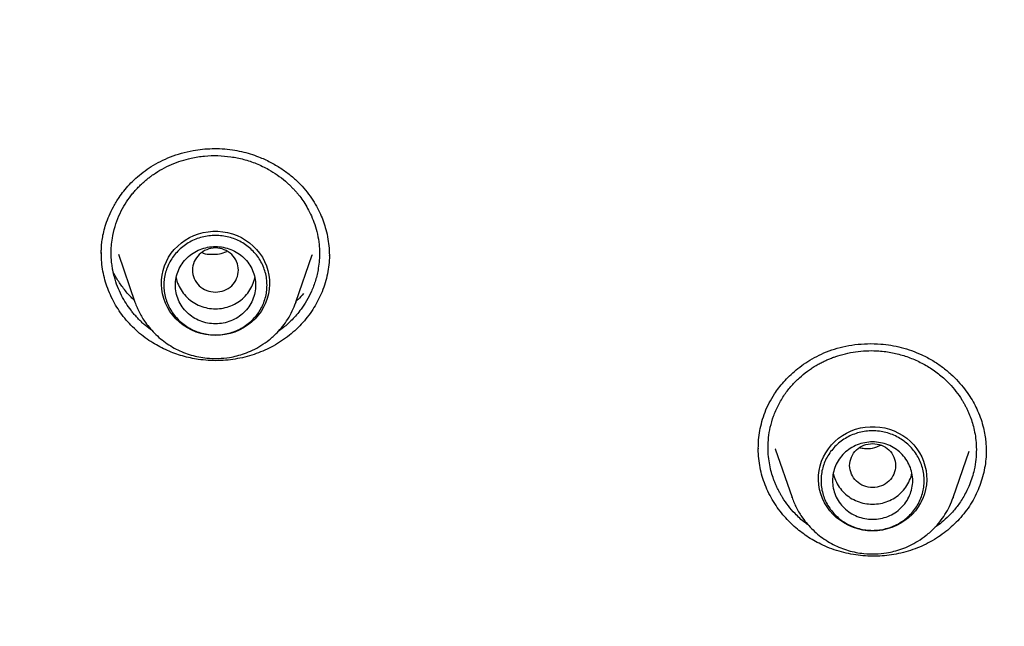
# Model space of a CAD drawing. Header units: millimetres. Extents: x 8 to 771, y 12 to 1627.
# Tile 82 of 93: x 348 to 365, y 1487 to 1497. Entities that reach past the tile are written whole.
import ezdxf

# ---------------------------------------------------------------- set-up
doc = ezdxf.new("R2010")
doc.units = ezdxf.units.MM

msp = doc.modelspace()

# ---------------------------------------------------------------- linework, layer by layer
at = {"color": 7, "linetype": 'Continuous', "lineweight": 30}
for p, q in [((349.442, 1493.345), (349.442, 1493.357)), ((349.738, 1493.344), (350.026, 1492.508)), ((352.836, 1492.508), (353.12, 1493.33)), ((353.118, 1493.331), (353.116, 1493.324)), ((353.416, 1493.328), (353.416, 1493.317)), ((350.028, 1492.503), (350.026, 1492.508)), ((352.833, 1492.499), (352.836, 1492.508)), ((352.836, 1492.508), (352.833, 1492.499)), ((360.904, 1489.947), (360.904, 1489.961)), ((361.198, 1489.949), (361.491, 1489.1)), ((361.2, 1489.943), (361.199, 1489.949)), ((364.301, 1489.1), (364.58, 1489.908)), ((361.493, 1489.094), (361.491, 1489.1)), ((364.301, 1489.1), (364.299, 1489.095))]:
    msp.add_line(p, q, dxfattribs=at)
at = {"color": 7, "linetype": 'Continuous', "lineweight": 30, "flags": 128}
for points in [[(351.431, 1491.925), (351.345, 1491.929), (351.26, 1491.94), (351.177, 1491.959), (351.095, 1491.985), (351.016, 1492.018), (350.941, 1492.057), (350.87, 1492.104), (350.803, 1492.156), (350.742, 1492.214), (350.686, 1492.277), (350.636, 1492.344), (350.593, 1492.416), (350.557, 1492.491), (350.529, 1492.569), (350.507, 1492.649), (350.494, 1492.731), (350.488, 1492.814), (350.49, 1492.896), (350.499, 1492.979), (350.517, 1493.06), (350.542, 1493.139), (350.574, 1493.216), (350.614, 1493.289), (350.66, 1493.359), (350.713, 1493.424), (350.772, 1493.485), (350.836, 1493.54), (350.905, 1493.589), (350.978, 1493.632), (351.055, 1493.668), (351.136, 1493.698), (351.218, 1493.72), (351.303, 1493.735), (351.388, 1493.743), (351.474, 1493.743), (351.56, 1493.735), (351.644, 1493.72), (351.727, 1493.698), (351.807, 1493.668), (351.884, 1493.632), (351.958, 1493.589), (352.027, 1493.54), (352.091, 1493.485), (352.15, 1493.424), (352.202, 1493.359), (352.249, 1493.289), (352.288, 1493.216), (352.32, 1493.139), (352.346, 1493.06), (352.363, 1492.979), (352.373, 1492.896), (352.375, 1492.814), (352.369, 1492.731), (352.355, 1492.649), (352.334, 1492.569), (352.305, 1492.491), (352.269, 1492.416), (352.226, 1492.344), (352.177, 1492.277), (352.121, 1492.214), (352.06, 1492.156), (351.993, 1492.104), (351.922, 1492.057), (351.846, 1492.018), (351.767, 1491.985), (351.686, 1491.959), (351.602, 1491.94), (351.517, 1491.929), (351.431, 1491.925)], [(362.896, 1488.517), (362.81, 1488.521), (362.725, 1488.532), (362.641, 1488.551), (362.56, 1488.577), (362.481, 1488.61), (362.406, 1488.65), (362.334, 1488.696), (362.268, 1488.748), (362.206, 1488.806), (362.151, 1488.869), (362.101, 1488.936), (362.058, 1489.008), (362.022, 1489.083), (361.993, 1489.161), (361.972, 1489.241), (361.958, 1489.323), (361.953, 1489.406), (361.955, 1489.489), (361.964, 1489.571), (361.982, 1489.652), (362.007, 1489.731), (362.039, 1489.808), (362.079, 1489.881), (362.125, 1489.951), (362.178, 1490.016), (362.236, 1490.077), (362.301, 1490.132), (362.37, 1490.181), (362.443, 1490.224), (362.52, 1490.261), (362.6, 1490.29), (362.683, 1490.312), (362.768, 1490.327), (362.853, 1490.335), (362.939, 1490.335), (363.025, 1490.327), (363.109, 1490.312), (363.192, 1490.29), (363.272, 1490.261), (363.349, 1490.224), (363.423, 1490.181), (363.492, 1490.132), (363.556, 1490.077), (363.614, 1490.016), (363.667, 1489.951), (363.713, 1489.881), (363.753, 1489.808), (363.785, 1489.731), (363.81, 1489.652), (363.828, 1489.571), (363.838, 1489.489), (363.84, 1489.406), (363.834, 1489.323), (363.82, 1489.241), (363.799, 1489.161), (363.77, 1489.083), (363.734, 1489.008), (363.691, 1488.936), (363.642, 1488.869), (363.586, 1488.806), (363.524, 1488.748), (363.458, 1488.696), (363.386, 1488.65), (363.311, 1488.61), (363.232, 1488.577), (363.151, 1488.551), (363.067, 1488.532), (362.982, 1488.521), (362.896, 1488.517)]]:
    msp.add_lwpolyline(points, dxfattribs=at)
at = {"color": 7, "linetype": 'Continuous', "lineweight": 30}
for points, knots in [([(399.764, 1463.137), (399.761, 1463.183), (399.754, 1463.286), (399.742, 1463.452), (399.728, 1463.646), (399.711, 1463.866), (399.69, 1464.112), (399.666, 1464.386), (399.639, 1464.682), (399.607, 1464.999), (399.571, 1465.338), (399.531, 1465.699), (399.486, 1466.073), (399.422, 1466.576), (399.335, 1467.2), (399.213, 1467.992), (399.07, 1468.829), (398.903, 1469.712), (398.727, 1470.56), (398.544, 1471.374), (398.355, 1472.155), (398.154, 1472.933), (397.942, 1473.705), (397.719, 1474.467), (397.474, 1475.261), (397.206, 1476.082), (396.913, 1476.927), (396.614, 1477.745), (396.309, 1478.537), (396.072, 1479.123), (395.909, 1479.514), (395.826, 1479.711), (395.748, 1479.895), (395.677, 1480.06), (395.613, 1480.208), (395.557, 1480.336), (395.508, 1480.447), (395.468, 1480.537), (395.437, 1480.607), (395.413, 1480.66), (395.393, 1480.706), (395.37, 1480.757), (395.34, 1480.822), (395.304, 1480.902), (395.254, 1481.013), (395.188, 1481.157), (395.103, 1481.341), (395.006, 1481.549), (394.898, 1481.777), (394.782, 1482.018), (394.638, 1482.315), (394.464, 1482.667), (394.258, 1483.075), (394.016, 1483.543), (393.735, 1484.073), (393.41, 1484.666), (393.066, 1485.276), (392.677, 1485.944), (392.244, 1486.661), (391.769, 1487.418), (391.283, 1488.164), (390.789, 1488.895), (390.288, 1489.61), (389.746, 1490.357), (389.163, 1491.132), (388.536, 1491.933), (387.901, 1492.712), (387.257, 1493.471), (386.609, 1494.208), (385.956, 1494.923), (385.297, 1495.619), (384.629, 1496.3), (383.995, 1496.923), (383.398, 1497.491), (382.84, 1498.007), (382.281, 1498.51), (381.725, 1498.996), (381.177, 1499.462), (380.637, 1499.91), (380.106, 1500.338), (379.602, 1500.735), (379.124, 1501.103), (378.671, 1501.443), (378.218, 1501.777), (377.756, 1502.11), (377.277, 1502.447), (376.781, 1502.788), (376.267, 1503.133), (375.736, 1503.481), (375.187, 1503.832), (374.619, 1504.184), (374.033, 1504.539), (373.429, 1504.893), (372.812, 1505.244), (372.113, 1505.631), (371.333, 1506.046), (370.473, 1506.486), (369.611, 1506.907), (368.704, 1507.331), (367.752, 1507.755), (366.754, 1508.176), (365.757, 1508.574), (364.76, 1508.95), (363.77, 1509.303), (362.787, 1509.632), (361.813, 1509.938), (360.84, 1510.224), (360.077, 1510.434), (359.523, 1510.579), (359.178, 1510.667), (358.826, 1510.754), (358.461, 1510.843), (358.076, 1510.933), (357.67, 1511.025), (357.242, 1511.118), (356.785, 1511.214), (356.299, 1511.312), (355.782, 1511.411), (355.242, 1511.509), (354.677, 1511.606), (354.089, 1511.701), (353.477, 1511.792), (352.842, 1511.88), (352.182, 1511.964), (351.498, 1512.042), (350.791, 1512.114), (350.059, 1512.18), (349.319, 1512.236), (348.571, 1512.282), (347.816, 1512.319), (347.04, 1512.347), (346.243, 1512.365), (345.705, 1512.367), (345.432, 1512.368)], [0, 0, 0, 0, 0.001713, 0.0037642, 0.0061565, 0.008892, 0.011972, 0.0153973, 0.0191688, 0.0231316, 0.0274168, 0.0320244, 0.0368537, 0.0416906, 0.0511932, 0.0606982, 0.0720166, 0.0833382, 0.094663, 0.1047771, 0.1148938, 0.1250131, 0.1351351, 0.1451609, 0.1549873, 0.1665156, 0.1777567, 0.1887105, 0.199377, 0.2097563, 0.2125603, 0.2153041, 0.2178181, 0.2200823, 0.2220966, 0.2238612, 0.2253759, 0.2266408, 0.2275638, 0.2282853, 0.228808, 0.2294532, 0.2304035, 0.2315106, 0.2327606, 0.2349637, 0.2375051, 0.2403849, 0.2436013, 0.2469922, 0.2504507, 0.256022, 0.26176, 0.2676649, 0.2758345, 0.2843033, 0.2930714, 0.3021386, 0.3133103, 0.3245375, 0.3356584, 0.346673, 0.3575813, 0.3683832, 0.3812052, 0.393874, 0.4063898, 0.4187544, 0.4310212, 0.4429976, 0.4549031, 0.4667378, 0.4785016, 0.4879775, 0.4974071, 0.5067649, 0.5159089, 0.5248169, 0.5334887, 0.5419245, 0.5501243, 0.5572863, 0.5642579, 0.5711093, 0.5781305, 0.5853531, 0.5927769, 0.6004022, 0.6082289, 0.616257, 0.6244865, 0.6329173, 0.6415493, 0.6503314, 0.6590814, 0.6710336, 0.6828944, 0.6946639, 0.7063421, 0.7197401, 0.733016, 0.7461705, 0.7592138, 0.7721489, 0.784748, 0.7972429, 0.8096338, 0.8219206, 0.826274, 0.8306142, 0.8349711, 0.8395466, 0.8443784, 0.8494665, 0.8548107, 0.8604112, 0.8665533, 0.8729765, 0.879681, 0.8866667, 0.8939336, 0.9014818, 0.9093111, 0.9174216, 0.9258132, 0.9344861, 0.9434401, 0.9526753, 0.9616403, 0.9708552, 0.9803201, 0.990035, 1, 1, 1, 1]), ([(294.076, 1462.442), (294.098, 1462.58), (294.152, 1462.91), (294.246, 1463.43), (294.354, 1464), (294.47, 1464.57), (294.593, 1465.138), (294.722, 1465.705), (294.859, 1466.27), (295.002, 1466.833), (295.151, 1467.395), (295.308, 1467.956), (295.471, 1468.514), (295.641, 1469.071), (295.818, 1469.626), (296.001, 1470.179), (296.191, 1470.729), (296.388, 1471.278), (296.591, 1471.824), (296.801, 1472.368), (297.017, 1472.91), (297.24, 1473.449), (297.469, 1473.985), (297.704, 1474.519), (297.947, 1475.051), (298.195, 1475.579), (298.45, 1476.105), (298.711, 1476.628), (298.978, 1477.148), (299.252, 1477.665), (299.531, 1478.179), (299.817, 1478.69), (300.109, 1479.197), (300.408, 1479.701), (300.712, 1480.202), (301.022, 1480.699), (301.338, 1481.193), (301.66, 1481.684), (301.988, 1482.17), (302.322, 1482.653), (302.661, 1483.133), (303.007, 1483.608), (303.358, 1484.08), (303.714, 1484.547), (304.076, 1485.011), (304.444, 1485.47), (304.817, 1485.926), (305.196, 1486.377), (305.58, 1486.824), (305.97, 1487.267), (306.365, 1487.705), (306.765, 1488.139), (307.17, 1488.568), (307.58, 1488.993), (307.995, 1489.413), (308.416, 1489.828), (308.841, 1490.239), (309.272, 1490.645), (309.707, 1491.046), (310.147, 1491.442), (310.591, 1491.834), (311.041, 1492.22), (311.495, 1492.601), (311.953, 1492.978), (312.416, 1493.349), (312.884, 1493.715), (313.356, 1494.075), (313.832, 1494.431), (314.312, 1494.781), (314.797, 1495.125), (315.285, 1495.464), (315.778, 1495.798), (316.275, 1496.126), (316.775, 1496.449), (317.28, 1496.766), (317.788, 1497.077), (318.3, 1497.383), (318.815, 1497.683), (319.334, 1497.977), (319.857, 1498.265), (320.383, 1498.548), (320.913, 1498.825), (321.445, 1499.095), (321.981, 1499.36), (322.52, 1499.619), (323.063, 1499.871), (323.608, 1500.118), (324.156, 1500.359), (324.707, 1500.593), (325.26, 1500.821), (325.817, 1501.043), (326.376, 1501.259), (326.938, 1501.469), (327.502, 1501.672), (328.068, 1501.869), (328.637, 1502.059), (329.208, 1502.244), (329.781, 1502.422), (330.357, 1502.593), (330.934, 1502.758), (331.513, 1502.917), (332.095, 1503.069), (332.678, 1503.214), (333.262, 1503.353), (333.849, 1503.486), (334.437, 1503.612), (335.026, 1503.731), (335.617, 1503.844), (336.209, 1503.95), (336.802, 1504.05), (337.397, 1504.143), (337.992, 1504.229), (338.589, 1504.309), (339.186, 1504.382), (339.784, 1504.449), (340.384, 1504.508), (340.983, 1504.561), (341.584, 1504.608), (342.184, 1504.647), (342.786, 1504.68), (343.387, 1504.706), (343.989, 1504.726), (344.591, 1504.738), (345.194, 1504.744), (345.796, 1504.744), (346.398, 1504.736), (347, 1504.722), (347.602, 1504.701), (348.204, 1504.674), (348.805, 1504.639), (349.406, 1504.598), (350.006, 1504.551), (350.605, 1504.496), (351.204, 1504.435), (351.802, 1504.368), (352.4, 1504.293), (352.996, 1504.212), (353.591, 1504.124), (354.186, 1504.03), (354.779, 1503.929), (355.371, 1503.821), (355.961, 1503.707), (356.55, 1503.586), (357.138, 1503.459), (357.724, 1503.325), (358.308, 1503.185), (358.891, 1503.038), (359.471, 1502.884), (360.05, 1502.724), (360.627, 1502.558), (361.202, 1502.385), (361.775, 1502.206), (362.346, 1502.02), (362.914, 1501.828), (363.48, 1501.63), (364.044, 1501.426), (364.605, 1501.215), (365.163, 1500.998), (365.719, 1500.774), (366.272, 1500.545), (366.823, 1500.309), (367.37, 1500.067), (367.915, 1499.82), (368.456, 1499.566), (368.995, 1499.306), (369.53, 1499.04), (370.062, 1498.768), (370.591, 1498.49), (371.116, 1498.206), (371.638, 1497.917), (372.156, 1497.621), (372.671, 1497.32), (373.182, 1497.013), (373.69, 1496.701), (374.193, 1496.383), (374.693, 1496.059), (375.189, 1495.729), (375.681, 1495.395), (376.169, 1495.054), (376.652, 1494.709), (377.132, 1494.357), (377.607, 1494.001), (378.078, 1493.639), (378.545, 1493.272), (379.007, 1492.9), (379.464, 1492.523), (379.917, 1492.141), (380.366, 1491.753), (380.809, 1491.361), (381.248, 1490.964), (381.683, 1490.561), (382.112, 1490.154), (382.536, 1489.743), (382.956, 1489.326), (383.37, 1488.905), (383.779, 1488.479), (384.183, 1488.049), (384.582, 1487.614), (384.976, 1487.175), (385.364, 1486.732), (385.747, 1486.284), (386.125, 1485.832), (386.497, 1485.376), (386.864, 1484.915), (387.225, 1484.451), (387.58, 1483.982), (387.93, 1483.51), (388.274, 1483.034), (388.612, 1482.554), (388.945, 1482.07), (389.272, 1481.583), (389.592, 1481.091), (389.907, 1480.597), (390.216, 1480.099), (390.519, 1479.597), (390.816, 1479.092), (391.107, 1478.584), (391.391, 1478.073), (391.67, 1477.558), (391.942, 1477.041), (392.208, 1476.52), (392.468, 1475.997), (392.722, 1475.47), (392.969, 1474.941), (393.209, 1474.409), (393.444, 1473.875), (393.672, 1473.337), (393.893, 1472.798), (394.108, 1472.256), (394.316, 1471.711), (394.518, 1471.165), (394.713, 1470.616), (394.902, 1470.064), (395.084, 1469.511), (395.259, 1468.956), (395.428, 1468.399), (395.59, 1467.84), (395.745, 1467.28), (395.893, 1466.717), (396.035, 1466.153), (396.17, 1465.588), (396.298, 1465.021), (396.419, 1464.452), (396.533, 1463.882), (396.641, 1463.311), (396.725, 1462.837), (396.771, 1462.552), (396.786, 1462.458)], [0, 0, 0, 0, 0.00297, 0.007066, 0.011161, 0.015257, 0.019352, 0.023448, 0.027543, 0.031639, 0.035734, 0.03983, 0.043925, 0.04802, 0.052116, 0.056211, 0.060306, 0.064402, 0.068497, 0.072593, 0.076688, 0.080783, 0.084878, 0.088974, 0.093069, 0.097164, 0.10126, 0.105355, 0.10945, 0.113545, 0.11764, 0.121736, 0.125831, 0.129926, 0.134021, 0.138116, 0.142211, 0.146306, 0.150401, 0.154497, 0.158592, 0.162687, 0.166782, 0.170877, 0.174972, 0.179067, 0.183162, 0.187256, 0.191351, 0.195446, 0.199541, 0.203636, 0.207731, 0.211826, 0.215921, 0.220015, 0.22411, 0.228205, 0.2323, 0.236395, 0.240489, 0.244584, 0.248679, 0.252773, 0.256868, 0.260963, 0.265057, 0.269152, 0.273247, 0.277341, 0.281436, 0.285531, 0.289625, 0.29372, 0.297814, 0.301909, 0.306003, 0.310098, 0.314192, 0.318287, 0.322381, 0.326476, 0.33057, 0.334665, 0.338759, 0.342854, 0.346948, 0.351042, 0.355137, 0.359231, 0.363326, 0.36742, 0.371514, 0.375609, 0.379703, 0.383797, 0.387892, 0.391986, 0.39608, 0.400175, 0.404269, 0.408363, 0.412458, 0.416552, 0.420646, 0.42474, 0.428835, 0.432929, 0.437023, 0.441117, 0.445212, 0.449306, 0.4534, 0.457494, 0.461589, 0.465683, 0.469777, 0.473871, 0.477966, 0.48206, 0.486154, 0.490248, 0.494342, 0.498437, 0.502531, 0.506625, 0.510719, 0.514814, 0.518908, 0.523002, 0.527096, 0.53119, 0.535285, 0.539379, 0.543473, 0.547567, 0.551662, 0.555756, 0.55985, 0.563944, 0.568039, 0.572133, 0.576227, 0.580321, 0.584416, 0.58851, 0.592604, 0.596698, 0.600793, 0.604887, 0.608981, 0.613076, 0.61717, 0.621264, 0.625359, 0.629453, 0.633547, 0.637642, 0.641736, 0.64583, 0.649925, 0.654019, 0.658113, 0.662208, 0.666302, 0.670397, 0.674491, 0.678585, 0.68268, 0.686774, 0.690869, 0.694963, 0.699058, 0.703152, 0.707247, 0.711341, 0.715436, 0.71953, 0.723625, 0.72772, 0.731814, 0.735909, 0.740003, 0.744098, 0.748193, 0.752287, 0.756382, 0.760477, 0.764571, 0.768666, 0.772761, 0.776856, 0.78095, 0.785045, 0.78914, 0.793235, 0.797329, 0.801424, 0.805519, 0.809614, 0.813709, 0.817804, 0.821899, 0.825994, 0.830089, 0.834184, 0.838278, 0.842373, 0.846468, 0.850564, 0.854659, 0.858754, 0.862849, 0.866944, 0.871039, 0.875134, 0.879229, 0.883324, 0.887419, 0.891515, 0.89561, 0.899705, 0.9038, 0.907895, 0.911991, 0.916086, 0.920181, 0.924276, 0.928372, 0.932467, 0.936562, 0.940658, 0.944753, 0.948848, 0.952944, 0.957039, 0.961134, 0.96523, 0.969325, 0.973421, 0.977516, 0.981611, 0.985707, 0.989802, 0.993898, 0.997993, 1, 1, 1, 1]), ([(349.439, 1493.355), (349.439, 1493.379), (349.44, 1493.43), (349.445, 1493.517), (349.458, 1493.62), (349.481, 1493.738), (349.519, 1493.872), (349.574, 1494.018), (349.65, 1494.175), (349.738, 1494.319), (349.833, 1494.447), (349.93, 1494.559), (350.041, 1494.669), (350.169, 1494.775), (350.312, 1494.874), (350.472, 1494.964), (350.648, 1495.042), (350.839, 1495.107), (351.026, 1495.15), (351.206, 1495.176), (351.375, 1495.186), (351.55, 1495.184), (351.667, 1495.17), (351.727, 1495.163)], [0, 0, 0, 0, 0.023878, 0.052537, 0.086019, 0.124419, 0.167827, 0.216443, 0.270503, 0.330002, 0.372686, 0.417766, 0.465238, 0.515115, 0.56741, 0.621972, 0.678831, 0.738043, 0.799666, 0.847518, 0.89681, 0.947606, 1, 1, 1, 1]), ([(350.332, 1492.004), (350.29, 1492.036), (350.228, 1492.081), (350.153, 1492.148), (350.101, 1492.199), (350.051, 1492.251), (350.003, 1492.306), (349.941, 1492.384), (349.867, 1492.488), (349.788, 1492.627), (349.718, 1492.781), (349.67, 1492.928), (349.641, 1493.053), (349.625, 1493.155), (349.614, 1493.256), (349.61, 1493.368), (349.615, 1493.49), (349.633, 1493.645), (349.674, 1493.822), (349.743, 1494.009), (349.828, 1494.177), (349.909, 1494.302), (349.979, 1494.392), (350.031, 1494.453), (350.084, 1494.51), (350.138, 1494.563), (350.191, 1494.611), (350.244, 1494.655), (350.296, 1494.696), (350.38, 1494.756), (350.501, 1494.83), (350.664, 1494.91), (350.833, 1494.973), (351.024, 1495.025), (351.238, 1495.058), (351.471, 1495.068), (351.624, 1495.051), (351.7, 1495.042)], [0, 0, 0, 0, 0.033375, 0.048858, 0.064428, 0.080084, 0.095827, 0.111656, 0.144356, 0.179202, 0.21619, 0.255315, 0.281322, 0.301493, 0.324044, 0.348972, 0.376272, 0.40594, 0.452706, 0.496705, 0.537946, 0.576437, 0.594658, 0.612194, 0.629046, 0.645214, 0.660699, 0.675501, 0.689623, 0.703063, 0.741753, 0.779983, 0.81776, 0.855088, 0.904159, 0.952458, 1, 1, 1, 1]), ([(351.7, 1495.042), (351.775, 1495.029), (351.927, 1495.001), (352.147, 1494.926), (352.342, 1494.832), (352.51, 1494.727), (352.621, 1494.642), (352.696, 1494.576), (352.739, 1494.534), (352.782, 1494.491), (352.823, 1494.446), (352.863, 1494.4), (352.913, 1494.337), (352.974, 1494.252), (353.044, 1494.138), (353.109, 1494.006), (353.167, 1493.857), (353.213, 1493.69), (353.239, 1493.528), (353.248, 1493.376), (353.244, 1493.238), (353.225, 1493.072), (353.182, 1492.888), (353.111, 1492.697), (353.025, 1492.53), (352.936, 1492.395), (352.849, 1492.287), (352.771, 1492.202), (352.695, 1492.129), (352.615, 1492.06), (352.557, 1492.018), (352.526, 1491.996)], [0, 0, 0, 0, 0.053696, 0.108432, 0.164226, 0.206788, 0.249961, 0.264495, 0.279098, 0.29377, 0.308511, 0.323323, 0.338204, 0.367569, 0.400379, 0.43664, 0.47636, 0.519546, 0.566208, 0.599262, 0.633868, 0.670032, 0.72467, 0.775232, 0.821702, 0.864069, 0.895004, 0.9233, 0.948952, 0.971957, 1, 1, 1, 1]), ([(351.727, 1495.163), (351.78, 1495.154), (351.886, 1495.136), (352.038, 1495.094), (352.207, 1495.035), (352.387, 1494.953), (352.571, 1494.845), (352.736, 1494.726), (352.88, 1494.597), (353.004, 1494.463), (353.108, 1494.324), (353.194, 1494.184), (353.263, 1494.045), (353.317, 1493.908), (353.362, 1493.762), (353.395, 1493.61), (353.415, 1493.46), (353.417, 1493.368), (353.418, 1493.327)], [0, 0, 0, 0, 0.057141, 0.113057, 0.167742, 0.247368, 0.324009, 0.397523, 0.467811, 0.534839, 0.598755, 0.659936, 0.718375, 0.774011, 0.82678, 0.892572, 0.953081, 1, 1, 1, 1]), ([(351.132, 1491.508), (351.086, 1491.516), (350.993, 1491.531), (350.856, 1491.566), (350.722, 1491.609), (350.59, 1491.662), (350.462, 1491.724), (350.332, 1491.798), (350.203, 1491.885), (350.075, 1491.988), (349.955, 1492.101), (349.847, 1492.223), (349.751, 1492.353), (349.667, 1492.489), (349.595, 1492.632), (349.537, 1492.781), (349.491, 1492.931), (349.46, 1493.085), (349.441, 1493.231), (349.44, 1493.327), (349.44, 1493.37)], [0, 0, 0, 0, 0.049741, 0.099744, 0.14961, 0.199476, 0.25038, 0.301285, 0.359834, 0.418382, 0.47864, 0.538895, 0.597192, 0.65549, 0.715503, 0.775518, 0.83364, 0.891761, 0.951486, 1, 1, 1, 1]), ([(351.431, 1492.68), (351.379, 1492.686), (351.274, 1492.698), (351.141, 1492.786), (351.053, 1492.914), (351.02, 1493.065), (351.053, 1493.216), (351.141, 1493.345), (351.274, 1493.43), (351.431, 1493.461), (351.588, 1493.43), (351.722, 1493.345), (351.81, 1493.216), (351.842, 1493.065), (351.81, 1492.914), (351.722, 1492.786), (351.588, 1492.698), (351.483, 1492.686), (351.431, 1492.68)], [0, 0, 0, 0, 0.0625, 0.125, 0.1875, 0.25, 0.3125, 0.375, 0.4375, 0.5, 0.5625, 0.625, 0.6875, 0.75, 0.8125, 0.875, 0.9375, 1, 1, 1, 1]), ([(353.418, 1493.345), (353.418, 1493.335), (353.421, 1493.273), (353.411, 1493.157), (353.387, 1492.999), (353.347, 1492.842), (353.294, 1492.69), (353.228, 1492.546), (353.15, 1492.409), (353.06, 1492.277), (352.958, 1492.151), (352.845, 1492.034), (352.721, 1491.926), (352.586, 1491.828), (352.443, 1491.741), (352.295, 1491.667), (352.143, 1491.606), (351.983, 1491.556), (351.818, 1491.519), (351.651, 1491.495), (351.479, 1491.484), (351.306, 1491.487), (351.19, 1491.501), (351.132, 1491.508)], [0, 0, 0, 0, 0.009291, 0.058567, 0.107843, 0.158637, 0.209433, 0.257474, 0.305515, 0.354891, 0.404266, 0.45331, 0.502354, 0.55288, 0.603406, 0.651541, 0.699677, 0.749196, 0.798714, 0.848271, 0.897828, 0.948914, 1, 1, 1, 1]), ([(351.2, 1493.37), (351.206, 1493.367), (351.255, 1493.344), (351.359, 1493.341), (351.5, 1493.339), (351.586, 1493.375), (351.628, 1493.392)], [0, 0, 0, 0, 0.049775, 0.368769, 0.687788, 1, 1, 1, 1]), ([(350.015, 1492.54), (349.997, 1492.556), (349.928, 1492.62), (349.827, 1492.742), (349.734, 1492.877), (349.676, 1492.974), (349.655, 1493.016), (349.648, 1493.03)], [0, 0, 0, 0, 0.119163, 0.447103, 0.764698, 0.919362, 1, 1, 1, 1]), ([(350.745, 1492.934), (350.745, 1492.934), (350.749, 1492.89), (350.782, 1492.806), (350.845, 1492.688), (350.933, 1492.585), (351.04, 1492.501), (351.162, 1492.438), (351.294, 1492.399), (351.431, 1492.386), (351.569, 1492.399), (351.701, 1492.438), (351.823, 1492.501), (351.929, 1492.585), (352.018, 1492.688), (352.08, 1492.806), (352.113, 1492.89), (352.118, 1492.934), (352.118, 1492.934)], [0, 0, 0, 0, 0.000101, 0.071515, 0.142929, 0.214343, 0.285757, 0.357172, 0.428586, 0.5, 0.571414, 0.642828, 0.714243, 0.785657, 0.857071, 0.928485, 0.999899, 1, 1, 1, 1]), ([(352.969, 1492.658), (352.938, 1492.621), (352.899, 1492.574), (352.852, 1492.534), (352.842, 1492.525)], [0, 0, 0, 0, 0.788204, 1, 1, 1, 1]), ([(350.026, 1492.508), (350.05, 1492.446), (350.099, 1492.322), (350.195, 1492.168), (350.294, 1492.041), (350.391, 1491.939), (350.499, 1491.844), (350.617, 1491.76), (350.743, 1491.687), (350.873, 1491.628), (351.006, 1491.582), (351.142, 1491.549), (351.299, 1491.526), (351.479, 1491.52), (351.655, 1491.537), (351.808, 1491.569), (351.943, 1491.61), (352.084, 1491.668), (352.228, 1491.747), (352.373, 1491.848), (352.499, 1491.962), (352.608, 1492.085), (352.697, 1492.212), (352.775, 1492.35), (352.814, 1492.449), (352.833, 1492.499)], [0, 0, 0, 0, 0.0540193, 0.1096062, 0.1476234, 0.1864586, 0.2261768, 0.2664446, 0.3061912, 0.3453586, 0.3839513, 0.4219737, 0.4594303, 0.5145398, 0.5684019, 0.6041494, 0.6426169, 0.6842519, 0.7290974, 0.7771943, 0.8285784, 0.8693046, 0.9119051, 0.9563822, 1, 1, 1, 1]), ([(360.902, 1489.961), (360.903, 1490.009), (360.906, 1490.111), (360.927, 1490.267), (360.964, 1490.428), (361.017, 1490.59), (361.09, 1490.751), (361.172, 1490.891), (361.258, 1491.013), (361.345, 1491.118), (361.447, 1491.224), (361.563, 1491.327), (361.694, 1491.427), (361.842, 1491.52), (362.005, 1491.604), (362.185, 1491.676), (362.381, 1491.732), (362.59, 1491.769), (362.811, 1491.786), (363.022, 1491.78), (363.218, 1491.756), (363.398, 1491.718), (363.58, 1491.663), (363.697, 1491.613), (363.757, 1491.587)], [0, 0, 0, 0, 0.039902, 0.083725, 0.128589, 0.174458, 0.221315, 0.269289, 0.302915, 0.338724, 0.376719, 0.41689, 0.459224, 0.503703, 0.550321, 0.599097, 0.649998, 0.702895, 0.757858, 0.814949, 0.859219, 0.90477, 0.951665, 1, 1, 1, 1]), ([(361.779, 1488.615), (361.757, 1488.63), (361.671, 1488.69), (361.553, 1488.804), (361.424, 1488.952), (361.346, 1489.065), (361.295, 1489.149), (361.266, 1489.202), (361.239, 1489.255), (361.213, 1489.309), (361.19, 1489.365), (361.161, 1489.44), (361.129, 1489.541), (361.099, 1489.671), (361.077, 1489.817), (361.069, 1489.976), (361.079, 1490.148), (361.109, 1490.331), (361.165, 1490.522), (361.248, 1490.713), (361.356, 1490.893), (361.48, 1491.052), (361.614, 1491.187), (361.732, 1491.284), (361.826, 1491.35), (361.896, 1491.394), (361.964, 1491.433), (362.032, 1491.468), (362.098, 1491.499), (362.163, 1491.526), (362.226, 1491.55), (362.325, 1491.583), (362.464, 1491.62), (362.645, 1491.65), (362.827, 1491.663), (363.026, 1491.658), (363.241, 1491.628), (363.467, 1491.571), (363.608, 1491.512), (363.678, 1491.482)], [0, 0, 0, 0, 0.015298, 0.059948, 0.094019, 0.128581, 0.140215, 0.151904, 0.163647, 0.175444, 0.187296, 0.199202, 0.223215, 0.249851, 0.279103, 0.310966, 0.345433, 0.382498, 0.422153, 0.464388, 0.506502, 0.546135, 0.583297, 0.617993, 0.634424, 0.65024, 0.665443, 0.680033, 0.694011, 0.707377, 0.720133, 0.732278, 0.767148, 0.801608, 0.835662, 0.869316, 0.913562, 0.957119, 1, 1, 1, 1]), ([(363.678, 1491.482), (363.746, 1491.448), (363.882, 1491.378), (364.07, 1491.243), (364.227, 1491.099), (364.354, 1490.951), (364.433, 1490.838), (364.484, 1490.753), (364.513, 1490.701), (364.54, 1490.648), (364.566, 1490.593), (364.589, 1490.538), (364.617, 1490.463), (364.649, 1490.365), (364.679, 1490.236), (364.701, 1490.092), (364.709, 1489.933), (364.701, 1489.76), (364.674, 1489.599), (364.635, 1489.451), (364.588, 1489.321), (364.518, 1489.168), (364.421, 1489.007), (364.297, 1488.85), (364.172, 1488.723), (364.063, 1488.631), (363.996, 1488.584), (363.973, 1488.568)], [0, 0, 0, 0, 0.061277, 0.123748, 0.18743, 0.236015, 0.2853, 0.301891, 0.318562, 0.335313, 0.352143, 0.369053, 0.386043, 0.419569, 0.457014, 0.498386, 0.543694, 0.592947, 0.646155, 0.68384, 0.723294, 0.764518, 0.826456, 0.882384, 0.932284, 0.976137, 1, 1, 1, 1]), ([(363.757, 1491.587), (363.821, 1491.555), (363.946, 1491.492), (364.114, 1491.377), (364.262, 1491.254), (364.391, 1491.126), (364.5, 1490.996), (364.592, 1490.867), (364.668, 1490.74), (364.735, 1490.605), (364.789, 1490.465), (364.83, 1490.322), (364.856, 1490.193), (364.87, 1490.08), (364.877, 1489.985), (364.877, 1489.929), (364.877, 1489.904)], [0, 0, 0, 0, 0.096613, 0.188911, 0.276829, 0.360253, 0.439068, 0.513194, 0.58259, 0.647261, 0.726217, 0.797348, 0.86075, 0.91635, 0.964086, 1, 1, 1, 1]), ([(362.026, 1488.27), (361.984, 1488.29), (361.899, 1488.332), (361.779, 1488.404), (361.665, 1488.483), (361.555, 1488.571), (361.452, 1488.666), (361.351, 1488.774), (361.255, 1488.894), (361.165, 1489.028), (361.086, 1489.17), (361.02, 1489.318), (360.969, 1489.468), (360.931, 1489.622), (360.909, 1489.779), (360.899, 1489.89), (360.9, 1489.947), (360.901, 1489.95)], [0, 0, 0, 0, 0.063819, 0.127974, 0.191954, 0.255935, 0.321249, 0.386564, 0.461618, 0.536671, 0.613912, 0.691151, 0.765949, 0.840749, 0.917749, 0.994752, 1, 1, 1, 1]), ([(364.877, 1489.911), (364.877, 1489.877), (364.876, 1489.791), (364.859, 1489.653), (364.828, 1489.498), (364.782, 1489.345), (364.723, 1489.197), (364.65, 1489.053), (364.563, 1488.914), (364.464, 1488.785), (364.356, 1488.666), (364.239, 1488.557), (364.112, 1488.456), (363.975, 1488.366), (363.83, 1488.286), (363.677, 1488.218), (363.517, 1488.162), (363.353, 1488.12), (363.188, 1488.092), (363.023, 1488.076), (362.855, 1488.074), (362.686, 1488.085), (362.518, 1488.11), (362.351, 1488.149), (362.185, 1488.2), (362.079, 1488.247), (362.026, 1488.27)], [0, 0, 0, 0, 0.027294, 0.06847, 0.110781, 0.153091, 0.195221, 0.237349, 0.280782, 0.324216, 0.365215, 0.406214, 0.448343, 0.49047, 0.5325, 0.57453, 0.617842, 0.661155, 0.702222, 0.74329, 0.785531, 0.827773, 0.870174, 0.912576, 0.956288, 1, 1, 1, 1]), ([(362.896, 1490.043), (362.844, 1490.037), (362.739, 1490.025), (362.606, 1489.936), (362.518, 1489.809), (362.485, 1489.657), (362.518, 1489.506), (362.606, 1489.377), (362.739, 1489.293), (362.896, 1489.261), (363.053, 1489.293), (363.187, 1489.377), (363.275, 1489.506), (363.307, 1489.657), (363.275, 1489.809), (363.187, 1489.936), (363.053, 1490.025), (362.948, 1490.037), (362.896, 1490.043)], [0, 0, 0, 0, 0.0625, 0.125, 0.1875, 0.25, 0.3125, 0.375, 0.4375, 0.5, 0.5625, 0.625, 0.6875, 0.75, 0.8125, 0.875, 0.9375, 1, 1, 1, 1]), ([(362.671, 1489.967), (362.698, 1489.962), (362.772, 1489.95), (362.903, 1489.955), (362.995, 1489.993), (363.045, 1490.014)], [0, 0, 0, 0, 0.2153821, 0.5806985, 1, 1, 1, 1]), ([(362.21, 1489.526), (362.21, 1489.526), (362.214, 1489.482), (362.247, 1489.398), (362.31, 1489.28), (362.398, 1489.177), (362.505, 1489.093), (362.627, 1489.03), (362.759, 1488.99), (362.85, 1488.985), (362.896, 1488.983)], [0, 0, 0, 0, 0.000201, 0.14303, 0.285858, 0.428687, 0.571515, 0.714343, 0.857172, 1, 1, 1, 1]), ([(362.896, 1488.983), (362.942, 1488.985), (363.034, 1488.99), (363.166, 1489.03), (363.288, 1489.093), (363.394, 1489.177), (363.482, 1489.28), (363.545, 1489.398), (363.578, 1489.482), (363.583, 1489.526), (363.583, 1489.526)], [0, 0, 0, 0, 0.142828, 0.285657, 0.428485, 0.571313, 0.714142, 0.85697, 0.999799, 1, 1, 1, 1]), ([(361.491, 1489.1), (361.515, 1489.038), (361.564, 1488.914), (361.66, 1488.76), (361.759, 1488.634), (361.856, 1488.531), (361.964, 1488.436), (362.082, 1488.352), (362.207, 1488.279), (362.338, 1488.22), (362.471, 1488.174), (362.606, 1488.142), (362.764, 1488.118), (362.943, 1488.112), (363.12, 1488.129), (363.273, 1488.161), (363.408, 1488.202), (363.549, 1488.261), (363.693, 1488.339), (363.838, 1488.44), (363.964, 1488.554), (364.073, 1488.677), (364.162, 1488.804), (364.242, 1488.945), (364.281, 1489.048), (364.301, 1489.1)], [0, 0, 0, 0, 0.053872, 0.109308, 0.147221, 0.185951, 0.225561, 0.265719, 0.305357, 0.344418, 0.382905, 0.420824, 0.458179, 0.513138, 0.566853, 0.602503, 0.640866, 0.682388, 0.727111, 0.775077, 0.826321, 0.866936, 0.90942, 0.953776, 1, 1, 1, 1])]:
    msp.add_open_spline(points, degree=3, knots=knots, dxfattribs=at)
for points in [[(352.331, 1492.802), (352.33, 1492.764), (352.327, 1492.689), (352.303, 1492.577), (352.265, 1492.469), (352.213, 1492.367), (352.147, 1492.273), (352.069, 1492.187), (351.981, 1492.112), (351.883, 1492.049), (351.777, 1491.999), (351.665, 1491.962), (351.549, 1491.94), (351.431, 1491.932), (351.313, 1491.94), (351.198, 1491.962), (351.086, 1491.999), (350.98, 1492.049), (350.882, 1492.112), (350.793, 1492.187), (350.715, 1492.273), (350.65, 1492.367), (350.597, 1492.469), (350.559, 1492.577), (350.536, 1492.689), (350.529, 1492.802), (350.536, 1492.916), (350.559, 1493.027), (350.597, 1493.135), (350.65, 1493.237), (350.715, 1493.332), (350.793, 1493.417), (350.882, 1493.492), (350.98, 1493.555), (351.086, 1493.606), (351.198, 1493.642), (351.313, 1493.665), (351.431, 1493.672), (351.549, 1493.665), (351.665, 1493.642), (351.777, 1493.606), (351.883, 1493.555), (351.981, 1493.492), (352.069, 1493.417), (352.147, 1493.332), (352.213, 1493.237), (352.265, 1493.135), (352.303, 1493.027), (352.327, 1492.916), (352.33, 1492.84), (352.331, 1492.802)], [(351.431, 1492.128), (351.477, 1492.13), (351.569, 1492.135), (351.701, 1492.175), (351.823, 1492.238), (351.929, 1492.322), (352.017, 1492.425), (352.082, 1492.542), (352.122, 1492.67), (352.136, 1492.802), (352.122, 1492.935), (352.082, 1493.062), (352.017, 1493.179), (351.929, 1493.282), (351.823, 1493.367), (351.701, 1493.429), (351.569, 1493.468), (351.431, 1493.481), (351.294, 1493.468), (351.162, 1493.429), (351.04, 1493.367), (350.933, 1493.282), (350.845, 1493.179), (350.78, 1493.062), (350.74, 1492.935), (350.727, 1492.802), (350.74, 1492.67), (350.78, 1492.542), (350.845, 1492.425), (350.933, 1492.322), (351.04, 1492.238), (351.162, 1492.175), (351.294, 1492.135), (351.385, 1492.13), (351.431, 1492.128)], [(363.796, 1489.394), (363.795, 1489.357), (363.792, 1489.281), (363.768, 1489.169), (363.73, 1489.062), (363.678, 1488.96), (363.612, 1488.865), (363.534, 1488.779), (363.446, 1488.704), (363.347, 1488.641), (363.242, 1488.591), (363.13, 1488.554), (363.014, 1488.532), (362.896, 1488.525), (362.778, 1488.532), (362.663, 1488.554), (362.551, 1488.591), (362.445, 1488.641), (362.347, 1488.704), (362.258, 1488.779), (362.18, 1488.865), (362.114, 1488.96), (362.062, 1489.062), (362.024, 1489.169), (362.001, 1489.281), (361.994, 1489.394), (362.001, 1489.508), (362.024, 1489.62), (362.062, 1489.727), (362.114, 1489.829), (362.18, 1489.924), (362.258, 1490.009), (362.347, 1490.084), (362.445, 1490.148), (362.551, 1490.198), (362.663, 1490.235), (362.778, 1490.257), (362.896, 1490.264), (363.014, 1490.257), (363.13, 1490.235), (363.242, 1490.198), (363.347, 1490.148), (363.446, 1490.084), (363.534, 1490.009), (363.612, 1489.924), (363.678, 1489.829), (363.73, 1489.727), (363.768, 1489.62), (363.792, 1489.508), (363.795, 1489.432), (363.796, 1489.394)], [(362.896, 1488.72), (362.85, 1488.722), (362.759, 1488.727), (362.626, 1488.768), (362.505, 1488.83), (362.398, 1488.914), (362.31, 1489.017), (362.245, 1489.135), (362.205, 1489.262), (362.192, 1489.394), (362.205, 1489.527), (362.245, 1489.654), (362.31, 1489.772), (362.398, 1489.874), (362.505, 1489.959), (362.626, 1490.022), (362.759, 1490.06), (362.896, 1490.073), (363.034, 1490.06), (363.166, 1490.022), (363.288, 1489.959), (363.394, 1489.874), (363.482, 1489.772), (363.547, 1489.654), (363.587, 1489.527), (363.601, 1489.394), (363.587, 1489.262), (363.547, 1489.135), (363.482, 1489.017), (363.394, 1488.914), (363.288, 1488.83), (363.166, 1488.768), (363.034, 1488.727), (362.942, 1488.722), (362.896, 1488.72)]]:
    msp.add_open_spline(points, degree=3, dxfattribs=at)

doc.saveas('drawing.dxf')
